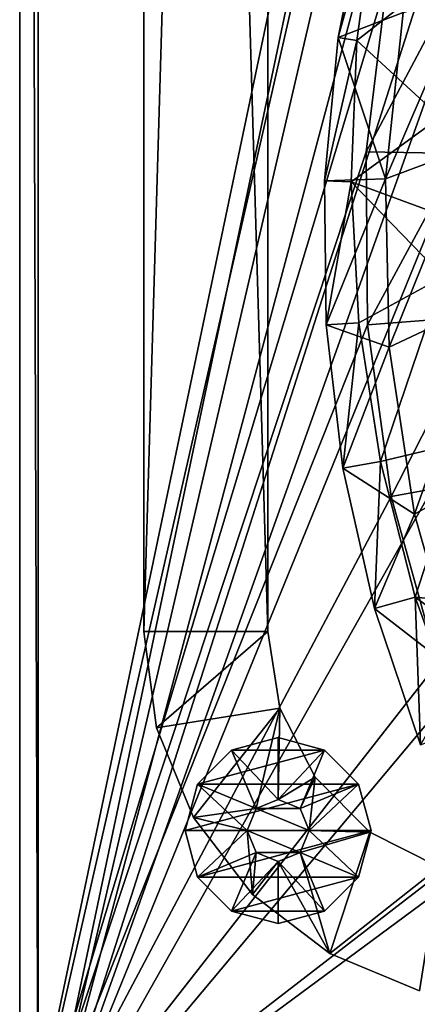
# Model space of a CAD drawing. Header units: metres. Extents: x 0 to 1501, y -1015 to 0.
# Tile 6 of 38: x 0 to 64, y -819 to -660. Entities that reach past the tile are written whole.
import ezdxf

# ---------------------------------------------------------------- set-up
doc = ezdxf.new("R2010")
doc.units = ezdxf.units.M

msp = doc.modelspace()

# ---------------------------------------------------------------- linework, layer by layer
at = {"layer": 'None'}
for points in [[(0, -850), (78.854172, -474.309357), (0, 0)], [(0, 0, -45), (0, -850, -45), (0, 0)], [(0, -850, -45), (0, -850), (0, 0)], [(0, -850, -45), (0, 0, -45), (3, -848.404846, -45)], [(0, 0, -45), (3, -3, -45), (3, -848.404846, -45)], [(3, -3, -3), (74.848244, -506.518768, -3), (3, -848.404846, -3)], [(3, -848.404846, -45), (3, -3, -45), (3, -848.404846, -3)], [(3, -3, -45), (3, -3, -3), (3, -848.404846, -3)], [(76.175674, -516.292725), (78.854172, -474.309357), (0, -850)], [(74.848244, -506.518768, -3), (73.756546, -544.023193, -3), (3, -848.404846, -3)], [(59.281075, -653.599243), (76.175674, -516.292725), (0, -850)], [(3, -848.404846, -3), (73.756546, -544.023193, -3), (74.227745, -581.540527, -3)], [(74.227745, -581.540527, -3), (76.2612, -619.005676, -3), (3, -848.404846, -3)], [(76.2612, -619.005676, -3), (78.014343, -637.679749, -3), (3, -848.404846, -3)], [(3, -848.404846, -3), (78.014343, -637.679749, -3), (81.38134, -656.13446, -3)], [(55.861668, -681.325684), (59.281075, -653.599243), (0, -850)], [(55.861668, -681.325684), (70.01944, -654.663635, 22.987364), (59.281075, -653.599243)], [(71.028008, -681.602661, 32.495712), (70.01944, -654.663635, 22.987364), (55.861668, -681.325684)], [(81.38134, -656.13446, -3), (90.984039, -692.390259, -3), (3, -848.404846, -3)], [(56.082321, -709.261353), (55.861668, -681.325684), (0, -850)], [(56.082321, -709.261353), (71.028008, -681.602661, 32.495712), (55.861668, -681.325684)], [(74.796745, -707.804871, 40.347252), (71.028008, -681.602661, 32.495712), (56.082321, -709.261353)], [(90.984039, -692.390259, -3), (104.320679, -727.444885, -3), (3, -848.404846, -3)], [(59.939278, -736.930359), (74.796745, -707.804871, 40.347252), (56.082321, -709.261353)], [(81.235191, -733.083191, 46.416569), (74.796745, -707.804871, 40.347252), (59.939278, -736.930359)], [(0, -850), (59.939278, -736.930359), (56.082321, -709.261353)], [(3, -848.404846, -3), (104.320679, -727.444885, -3), (121.245834, -760.914734, -3)], [(67.366844, -763.86145), (81.235191, -733.083191, 46.416569), (59.939278, -736.930359)], [(67.366844, -763.86145), (59.939278, -736.930359), (0, -850)], [(121.245834, -760.914734, -3), (141.574051, -792.433899, -3), (3, -848.404846, -3)], [(78.238495, -789.595764), (67.366844, -763.86145), (0, -850)], [(0, -850), (92.369057, -813.695129), (78.238495, -789.595764)], [(3, -848.404846, -3), (141.574051, -792.433899, -3), (165.082336, -821.658081, -3)], [(109.517822, -835.748901), (92.369057, -813.695129), (0, -850)]]:
    msp.add_3dface(points, dxfattribs=at)
at = {"layer": 'None0'}
for points in [[(40.000202, -80.000092, -410), (20.000202, -80.000092, -410), (40.000202, -758.689636, -410)], [(20.000202, -80.000092, -410), (20.000202, -758.689636, -410), (40.000202, -758.689636, -410)], [(20.000202, -80.000092, -430), (20.000202, -758.689636, -430), (20.000202, -80.000092, -410)], [(20.000202, -758.689636, -430), (20.000202, -758.689636, -410), (20.000202, -80.000092, -410)], [(40.000202, -758.689636, -430), (20.000202, -758.689636, -430), (40.000202, -80.000092, -430)], [(20.000202, -758.689636, -430), (20.000202, -80.000092, -430), (40.000202, -80.000092, -430)], [(40.000202, -758.689636, -410), (40.000202, -758.689636, -430), (40.000202, -80.000092, -410)], [(40.000202, -758.689636, -430), (40.000202, -80.000092, -430), (40.000202, -80.000092, -410)], [(40.000202, -758.689636, -410), (20.000202, -758.689636, -410), (22.044653, -774.218811, -410)], [(20.000202, -758.689636, -430), (22.044653, -774.218811, -430), (20.000202, -758.689636, -410)], [(22.044653, -774.218811, -430), (22.044653, -774.218811, -410), (20.000202, -758.689636, -410)], [(22.044653, -774.218811, -430), (20.000202, -758.689636, -430), (40.000202, -758.689636, -430)], [(40.000202, -758.689636, -410), (22.044653, -774.218811, -410), (41.957943, -771.050354, -410)], [(41.957943, -771.050354, -430), (22.044653, -774.218811, -430), (40.000202, -758.689636, -430)], [(41.957943, -771.050354, -430), (40.000202, -758.689636, -430), (41.957943, -771.050354, -410)], [(40.000202, -758.689636, -430), (40.000202, -758.689636, -410), (41.957943, -771.050354, -410)], [(22.044653, -774.218811, -410), (28.038677, -788.689636, -410), (41.957943, -771.050354, -410)], [(28.038677, -788.689636, -430), (22.044653, -774.218811, -430), (41.957943, -771.050354, -430)], [(41.957943, -771.050354, -410), (28.038677, -788.689636, -410), (38.146492, -787.274475, -410)], [(38.146492, -787.274475, -430), (28.038677, -788.689636, -430), (41.957943, -771.050354, -430)], [(41.957943, -771.050354, -410), (38.146492, -787.274475, -410), (41.682026, -785.809998, -410)], [(38.146492, -787.274475, -430), (41.957943, -771.050354, -430), (41.682026, -785.809998, -430)], [(47.639523, -782.20105, -410), (41.957943, -771.050354, -410), (41.682026, -785.809998, -410)], [(41.957943, -771.050354, -430), (47.639523, -782.20105, -430), (41.682026, -785.809998, -430)], [(47.639523, -782.20105, -430), (41.957943, -771.050354, -430), (47.639523, -782.20105, -410)], [(41.957943, -771.050354, -430), (41.957943, -771.050354, -410), (47.639523, -782.20105, -410)], [(22.044653, -774.218811, -430), (28.038677, -788.689636, -430), (22.044653, -774.218811, -410)], [(28.038677, -788.689636, -430), (28.038677, -788.689636, -410), (22.044653, -774.218811, -410)], [(41.682026, -775.809998, -550), (34.182026, -777.819641, -550), (41.682026, -775.809998, -510)], [(34.182026, -777.819641, -550), (34.182026, -777.819641, -510), (41.682026, -775.809998, -510)], [(49.182026, -777.819641, -550), (34.182026, -777.819641, -550), (41.682026, -775.809998, -550)], [(41.682026, -785.809998, -510), (41.682026, -775.809998, -510), (34.182026, -777.819641, -510)], [(49.182026, -777.819641, -550), (41.682026, -775.809998, -550), (49.182026, -777.819641, -510)], [(41.682026, -775.809998, -550), (41.682026, -775.809998, -510), (49.182026, -777.819641, -510)], [(49.182026, -777.819641, -510), (41.682026, -775.809998, -510), (41.682026, -785.809998, -510)], [(34.182026, -777.819641, -550), (28.691647, -783.309998, -550), (34.182026, -777.819641, -510)], [(28.691647, -783.309998, -550), (28.691647, -783.309998, -510), (34.182026, -777.819641, -510)], [(54.672409, -783.309998, -550), (28.691647, -783.309998, -550), (49.182026, -777.819641, -550)], [(28.691647, -783.309998, -550), (34.182026, -777.819641, -550), (49.182026, -777.819641, -550)], [(34.182026, -777.819641, -510), (28.691647, -783.309998, -510), (38.146492, -787.274475, -510)], [(41.682026, -785.809998, -510), (34.182026, -777.819641, -510), (38.146492, -787.274475, -510)], [(45.21756, -787.274475, -510), (49.182026, -777.819641, -510), (41.682026, -785.809998, -510)], [(54.672409, -783.309998, -510), (49.182026, -777.819641, -510), (45.21756, -787.274475, -510)], [(54.672409, -783.309998, -550), (49.182026, -777.819641, -550), (54.672409, -783.309998, -510)], [(49.182026, -777.819641, -550), (49.182026, -777.819641, -510), (54.672409, -783.309998, -510)], [(47.639523, -782.20105, -410), (41.682026, -785.809998, -410), (45.21756, -787.274475, -410)], [(47.639523, -782.20105, -430), (45.21756, -787.274475, -430), (41.682026, -785.809998, -430)], [(46.682026, -790.809998, -410), (47.639523, -782.20105, -410), (45.21756, -787.274475, -410)], [(46.682026, -790.809998, -430), (45.21756, -787.274475, -430), (47.639523, -782.20105, -430)], [(56.488792, -791.050354, -410), (47.639523, -782.20105, -410), (46.682026, -790.809998, -410)], [(56.488792, -791.050354, -430), (46.682026, -790.809998, -430), (47.639523, -782.20105, -430)], [(56.488792, -791.050354, -430), (47.639523, -782.20105, -430), (56.488792, -791.050354, -410)], [(47.639523, -782.20105, -430), (47.639523, -782.20105, -410), (56.488792, -791.050354, -410)], [(28.691647, -783.309998, -550), (26.682028, -790.809998, -550), (28.691647, -783.309998, -510)], [(26.682028, -790.809998, -550), (26.682028, -790.809998, -510), (28.691647, -783.309998, -510)], [(56.682026, -790.809998, -550), (26.682028, -790.809998, -550), (54.672409, -783.309998, -550)], [(26.682028, -790.809998, -550), (28.691647, -783.309998, -550), (54.672409, -783.309998, -550)], [(28.691647, -783.309998, -510), (26.682028, -790.809998, -510), (36.682026, -790.809998, -510)], [(38.146492, -787.274475, -510), (28.691647, -783.309998, -510), (36.682026, -790.809998, -510)], [(46.682026, -790.809998, -510), (54.672409, -783.309998, -510), (45.21756, -787.274475, -510)], [(56.682026, -790.809998, -510), (54.672409, -783.309998, -510), (46.682026, -790.809998, -510)], [(56.682026, -790.809998, -550), (54.672409, -783.309998, -550), (56.682026, -790.809998, -510)], [(54.672409, -783.309998, -550), (54.672409, -783.309998, -510), (56.682026, -790.809998, -510)], [(38.146492, -787.274475, -5), (41.682026, -785.809998, -5), (38.146492, -787.274475, -410)], [(41.682026, -785.809998, -5), (41.682026, -785.809998, -410), (38.146492, -787.274475, -410)], [(45.21756, -787.274475, -5), (41.682026, -785.809998, -5), (38.146492, -787.274475, -5)], [(38.146492, -787.274475, -430), (41.682026, -785.809998, -430), (38.146492, -787.274475, -510)], [(41.682026, -785.809998, -430), (41.682026, -785.809998, -510), (38.146492, -787.274475, -510)], [(45.21756, -787.274475, -410), (41.682026, -785.809998, -410), (45.21756, -787.274475, -5)], [(41.682026, -785.809998, -410), (41.682026, -785.809998, -5), (45.21756, -787.274475, -5)], [(45.21756, -787.274475, -510), (41.682026, -785.809998, -510), (45.21756, -787.274475, -430)], [(41.682026, -785.809998, -510), (41.682026, -785.809998, -430), (45.21756, -787.274475, -430)], [(28.038677, -788.689636, -410), (36.682026, -790.809998, -410), (38.146492, -787.274475, -410)], [(28.038677, -788.689636, -430), (38.146492, -787.274475, -430), (36.682026, -790.809998, -430)], [(36.682026, -790.809998, -5), (38.146492, -787.274475, -5), (36.682026, -790.809998, -410)], [(38.146492, -787.274475, -5), (38.146492, -787.274475, -410), (36.682026, -790.809998, -410)], [(46.682026, -790.809998, -5), (38.146492, -787.274475, -5), (36.682026, -790.809998, -5)], [(36.682026, -790.809998, -430), (38.146492, -787.274475, -430), (36.682026, -790.809998, -510)], [(38.146492, -787.274475, -430), (38.146492, -787.274475, -510), (36.682026, -790.809998, -510)], [(46.682026, -790.809998, -5), (45.21756, -787.274475, -5), (38.146492, -787.274475, -5)], [(46.682026, -790.809998, -410), (45.21756, -787.274475, -410), (46.682026, -790.809998, -5)], [(45.21756, -787.274475, -410), (45.21756, -787.274475, -5), (46.682026, -790.809998, -5)], [(46.682026, -790.809998, -510), (45.21756, -787.274475, -510), (46.682026, -790.809998, -430)], [(45.21756, -787.274475, -510), (45.21756, -787.274475, -430), (46.682026, -790.809998, -430)], [(28.038677, -788.689636, -410), (37.573795, -801.116089, -410), (36.682026, -790.809998, -410)], [(28.038677, -788.689636, -430), (37.573795, -801.116089, -430), (28.038677, -788.689636, -410)], [(37.573795, -801.116089, -430), (37.573795, -801.116089, -410), (28.038677, -788.689636, -410)], [(37.573795, -801.116089, -430), (28.038677, -788.689636, -430), (36.682026, -790.809998, -430)], [(28.691647, -798.309998, -510), (26.682028, -790.809998, -510), (28.691647, -798.309998, -550)], [(26.682028, -790.809998, -510), (26.682028, -790.809998, -550), (28.691647, -798.309998, -550)], [(28.691647, -798.309998, -550), (26.682028, -790.809998, -550), (56.682026, -790.809998, -550)], [(36.682026, -790.809998, -510), (26.682028, -790.809998, -510), (28.691647, -798.309998, -510)], [(54.672409, -798.309998, -550), (28.691647, -798.309998, -550), (56.682026, -790.809998, -550)], [(36.682026, -790.809998, -510), (28.691647, -798.309998, -510), (38.146492, -794.34552, -510)], [(37.573795, -801.116089, -410), (38.146492, -794.34552, -410), (36.682026, -790.809998, -410)], [(38.146492, -794.34552, -5), (36.682026, -790.809998, -5), (38.146492, -794.34552, -410)], [(36.682026, -790.809998, -5), (36.682026, -790.809998, -410), (38.146492, -794.34552, -410)], [(45.21756, -794.34552, -5), (36.682026, -790.809998, -5), (38.146492, -794.34552, -5)], [(45.21756, -794.34552, -5), (46.682026, -790.809998, -5), (36.682026, -790.809998, -5)], [(38.146492, -794.34552, -430), (36.682026, -790.809998, -430), (38.146492, -794.34552, -510)], [(36.682026, -790.809998, -430), (36.682026, -790.809998, -510), (38.146492, -794.34552, -510)], [(36.682026, -790.809998, -430), (38.146492, -794.34552, -430), (37.573795, -801.116089, -430)], [(45.21756, -794.34552, -410), (56.488792, -791.050354, -410), (46.682026, -790.809998, -410)], [(45.21756, -794.34552, -410), (46.682026, -790.809998, -410), (45.21756, -794.34552, -5)], [(46.682026, -790.809998, -410), (46.682026, -790.809998, -5), (45.21756, -794.34552, -5)], [(45.21756, -794.34552, -510), (46.682026, -790.809998, -510), (45.21756, -794.34552, -430)], [(46.682026, -790.809998, -510), (46.682026, -790.809998, -430), (45.21756, -794.34552, -430)], [(45.21756, -794.34552, -510), (54.672409, -798.309998, -510), (46.682026, -790.809998, -510)], [(45.21756, -794.34552, -430), (46.682026, -790.809998, -430), (56.488792, -791.050354, -430)], [(54.672409, -798.309998, -510), (56.682026, -790.809998, -510), (46.682026, -790.809998, -510)], [(56.682026, -790.809998, -510), (54.672409, -798.309998, -510), (56.682026, -790.809998, -550)], [(54.672409, -798.309998, -510), (54.672409, -798.309998, -550), (56.682026, -790.809998, -550)], [(50.000202, -810.651184, -410), (56.488792, -791.050354, -410), (45.21756, -794.34552, -410)], [(50.000202, -810.651184, -430), (45.21756, -794.34552, -430), (56.488792, -791.050354, -430)], [(56.488792, -791.050354, -410), (50.000202, -810.651184, -410), (67.639519, -796.731934, -410)], [(50.000202, -810.651184, -430), (56.488792, -791.050354, -430), (67.639519, -796.731934, -430)], [(67.639519, -796.731934, -430), (56.488792, -791.050354, -430), (67.639519, -796.731934, -410)], [(56.488792, -791.050354, -430), (56.488792, -791.050354, -410), (67.639519, -796.731934, -410)], [(28.691647, -798.309998, -510), (34.182026, -803.800415, -510), (38.146492, -794.34552, -510)], [(38.146492, -794.34552, -510), (34.182026, -803.800415, -510), (41.682026, -795.809998, -510)], [(38.146492, -794.34552, -410), (37.573795, -801.116089, -410), (41.682026, -795.809998, -410)], [(38.146492, -794.34552, -430), (41.682026, -795.809998, -430), (37.573795, -801.116089, -430)], [(41.682026, -795.809998, -5), (38.146492, -794.34552, -5), (41.682026, -795.809998, -410)], [(38.146492, -794.34552, -5), (38.146492, -794.34552, -410), (41.682026, -795.809998, -410)], [(41.682026, -795.809998, -5), (45.21756, -794.34552, -5), (38.146492, -794.34552, -5)], [(41.682026, -795.809998, -430), (38.146492, -794.34552, -430), (41.682026, -795.809998, -510)], [(38.146492, -794.34552, -430), (38.146492, -794.34552, -510), (41.682026, -795.809998, -510)], [(41.682026, -795.809998, -410), (50.000202, -810.651184, -410), (45.21756, -794.34552, -410)], [(41.682026, -795.809998, -410), (45.21756, -794.34552, -410), (41.682026, -795.809998, -5)], [(45.21756, -794.34552, -410), (45.21756, -794.34552, -5), (41.682026, -795.809998, -5)], [(41.682026, -795.809998, -510), (45.21756, -794.34552, -510), (41.682026, -795.809998, -430)], [(45.21756, -794.34552, -510), (45.21756, -794.34552, -430), (41.682026, -795.809998, -430)], [(41.682026, -795.809998, -510), (49.182026, -803.800415, -510), (45.21756, -794.34552, -510)], [(41.682026, -795.809998, -430), (45.21756, -794.34552, -430), (50.000202, -810.651184, -430)], [(49.182026, -803.800415, -510), (54.672409, -798.309998, -510), (45.21756, -794.34552, -510)], [(34.182026, -803.800415, -510), (41.682026, -805.809998, -510), (41.682026, -795.809998, -510)], [(37.573795, -801.116089, -410), (50.000202, -810.651184, -410), (41.682026, -795.809998, -410)], [(37.573795, -801.116089, -430), (41.682026, -795.809998, -430), (50.000202, -810.651184, -430)], [(41.682026, -795.809998, -510), (41.682026, -805.809998, -510), (49.182026, -803.800415, -510)], [(50.000202, -810.651184, -410), (64.471062, -816.645203, -410), (67.639519, -796.731934, -410)], [(64.471062, -816.645203, -430), (50.000202, -810.651184, -430), (67.639519, -796.731934, -430)], [(34.182026, -803.800415, -510), (28.691647, -798.309998, -510), (34.182026, -803.800415, -550)], [(28.691647, -798.309998, -510), (28.691647, -798.309998, -550), (34.182026, -803.800415, -550)], [(34.182026, -803.800415, -550), (28.691647, -798.309998, -550), (54.672409, -798.309998, -550)], [(49.182026, -803.800415, -550), (34.182026, -803.800415, -550), (54.672409, -798.309998, -550)], [(54.672409, -798.309998, -510), (49.182026, -803.800415, -510), (54.672409, -798.309998, -550)], [(49.182026, -803.800415, -510), (49.182026, -803.800415, -550), (54.672409, -798.309998, -550)], [(37.573795, -801.116089, -430), (50.000202, -810.651184, -430), (37.573795, -801.116089, -410)], [(50.000202, -810.651184, -430), (50.000202, -810.651184, -410), (37.573795, -801.116089, -410)], [(41.682026, -805.809998, -510), (34.182026, -803.800415, -510), (41.682026, -805.809998, -550)], [(34.182026, -803.800415, -510), (34.182026, -803.800415, -550), (41.682026, -805.809998, -550)], [(49.182026, -803.800415, -550), (41.682026, -805.809998, -550), (34.182026, -803.800415, -550)], [(49.182026, -803.800415, -510), (41.682026, -805.809998, -510), (49.182026, -803.800415, -550)], [(41.682026, -805.809998, -510), (41.682026, -805.809998, -550), (49.182026, -803.800415, -550)], [(50.000202, -810.651184, -430), (64.471062, -816.645203, -430), (50.000202, -810.651184, -410)], [(64.471062, -816.645203, -430), (64.471062, -816.645203, -410), (50.000202, -810.651184, -410)]]:
    msp.add_3dface(points, dxfattribs=at)
at = {"layer": 'None012'}
for points in [[(55.951614, -640.137146, 2.5), (51.366676, -662.908325, 2.5), (57.545319, -640.546143, 21.306425)], [(51.366676, -662.908325, 2.5), (55.951614, -640.137146, 2.5), (61.855057, -658.840759, 2.499999)], [(51.366676, -662.908325, 2.5), (54.375156, -663.349976, 37.233147), (57.545319, -640.546143, 21.306425)], [(57.545319, -640.546143, 21.306425), (54.375156, -663.349976, 37.233147), (70.282135, -650.943726, 36.002937)], [(70.282135, -650.943726, 36.002937), (54.375156, -663.349976, 37.233147), (67.833794, -675.742249, 50.684437)], [(72.572296, -680.614502, 30.935856), (59.007385, -685.6698, 2.499999), (71.656731, -656.228088, 22.181767)], [(59.007385, -685.6698, 2.499999), (61.855057, -658.840759, 2.499999), (71.656731, -656.228088, 22.181767)], [(59.007385, -685.6698, 2.499999), (51.366676, -662.908325, 2.5), (61.855057, -658.840759, 2.499999)], [(51.366676, -662.908325, 2.5), (49.190098, -686.034363, 2.5), (54.375156, -663.349976, 37.233147)], [(59.007385, -685.6698, 2.499999), (49.190098, -686.034363, 2.5), (51.366676, -662.908325, 2.5)], [(49.190098, -686.034363, 2.5), (53.445122, -686.199097, 51.149139), (54.375156, -663.349976, 37.233147)], [(54.375156, -663.349976, 37.233147), (53.445122, -686.199097, 51.149139), (67.833794, -675.742249, 50.684437)], [(67.833794, -675.742249, 50.684437), (53.445122, -686.199097, 51.149139), (67.748161, -691.445068, 58.928638)], [(59.598442, -712.863831, 2.499999), (59.007385, -685.6698, 2.499999), (72.572296, -680.614502, 30.935856)], [(75.92849, -705.155212, 38.590614), (59.598442, -712.863831, 2.499999), (72.572296, -680.614502, 30.935856)], [(49.445747, -709.261108, 2.5), (49.190098, -686.034363, 2.5), (59.007385, -685.6698, 2.499999)], [(49.190098, -686.034363, 2.5), (49.445747, -709.261108, 2.5), (53.445122, -686.199097, 51.149139)], [(59.598442, -712.863831, 2.499999), (49.445747, -709.261108, 2.5), (59.007385, -685.6698, 2.499999)], [(49.445747, -709.261108, 2.5), (54.726833, -708.917175, 63.034916), (53.445122, -686.199097, 51.149139)], [(53.445122, -686.199097, 51.149139), (68.288307, -701.522522, 63.778385), (67.748161, -691.445068, 58.928638)], [(53.445122, -686.199097, 51.149139), (54.726833, -708.917175, 63.034916), (68.288307, -701.522522, 63.778385)], [(54.726833, -708.917175, 63.034916), (58.18734, -731.301941, 72.837486), (68.288307, -701.522522, 63.778385)], [(68.288307, -701.522522, 63.778385), (58.18734, -731.301941, 72.837486), (71.959648, -727.994934, 74.810493)], [(63.655926, -739.759949, 2.499999), (59.598442, -712.863831, 2.499999), (75.92849, -705.155212, 38.590614)], [(81.776505, -729.613342, 44.885761), (63.655926, -739.759949, 2.499999), (75.92849, -705.155212, 38.590614)], [(49.445747, -709.261108, 2.5), (52.130859, -732.333618, 2.5), (54.726833, -708.917175, 63.034916)], [(52.130859, -732.333618, 2.5), (49.445747, -709.261108, 2.5), (59.598442, -712.863831, 2.499999)], [(52.130859, -732.333618, 2.5), (58.18734, -731.301941, 72.837486), (54.726833, -708.917175, 63.034916)], [(63.655926, -739.759949, 2.499999), (52.130859, -732.333618, 2.5), (59.598442, -712.863831, 2.499999)], [(58.18734, -731.301941, 72.837486), (63.785099, -753.158386, 80.50219), (71.959648, -727.994934, 74.810493)], [(71.959648, -727.994934, 74.810493), (63.785099, -753.158386, 80.50219), (79.125641, -754.694519, 83.261292)], [(71.039436, -765.709717, 2.499999), (63.655926, -739.759949, 2.499999), (81.776505, -729.613342, 44.885761)], [(52.130859, -732.333618, 2.5), (57.215958, -754.998352, 2.5), (58.18734, -731.301941, 72.837486)], [(57.215958, -754.998352, 2.5), (63.785099, -753.158386, 80.50219), (58.18734, -731.301941, 72.837486)], [(57.215958, -754.998352, 2.5), (52.130859, -732.333618, 2.5), (63.655926, -739.759949, 2.499999)], [(71.039436, -765.709717, 2.499999), (57.215958, -754.998352, 2.5), (63.655926, -739.759949, 2.499999)], [(57.215958, -754.998352, 2.5), (64.645172, -777.00647, 2.5), (63.785099, -753.158386, 80.50219)], [(64.645172, -777.00647, 2.5), (71.448196, -774.297974, 85.998833), (63.785099, -753.158386, 80.50219)], [(63.785099, -753.158386, 80.50219), (84.074089, -767.92926, 86.356186), (79.125641, -754.694519, 83.261292)], [(63.785099, -753.158386, 80.50219), (71.448196, -774.297974, 85.998833), (84.074089, -767.92926, 86.356186)], [(64.645172, -777.00647, 2.5), (57.215958, -754.998352, 2.5), (71.039436, -765.709717, 2.499999)]]:
    msp.add_3dface(points, dxfattribs=at)

doc.saveas('drawing.dxf')
